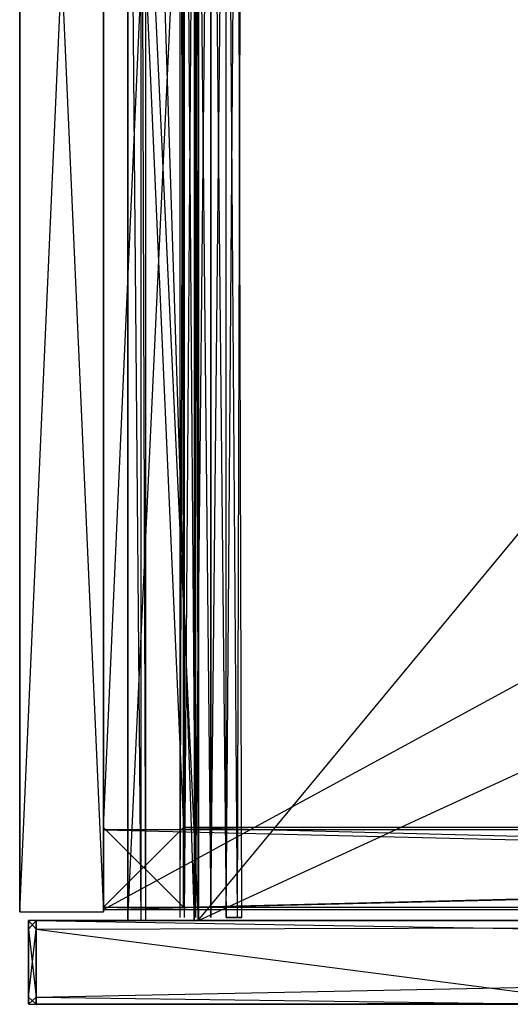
# Model space of a CAD drawing. Extents: x 0 to 0.787, y -0.451 to 0.
# Tile 1 of 32: x 0 to 0.111, y -0.449 to -0.226. Entities that reach past the tile are written whole.
import ezdxf

# ---------------------------------------------------------------- set-up
doc = ezdxf.new("R2010")
doc.units = 0
for name, color, linetype in [('L0_BLENDE_N_A69600__1___REPLACE', 7, 'CONTINUOUS'), ('L10_SCHUBO_N_A69600__5___REPLAC', 7, 'CONTINUOUS'), ('L14_SCHUBO_N_A69600__1___REPLAC', 7, 'CONTINUOUS'), ('L19_FRONTU_N_A69600__0___REPLAC', 7, 'CONTINUOUS'), ('L1_BLENDE_N_A69600__0___REPLACE', 7, 'CONTINUOUS'), ('L20_SCHUBU_N_A69600__5___REPLAC', 7, 'CONTINUOUS'), ('L21_SCHUBU_N_A69600__4___REPLAC', 7, 'CONTINUOUS'), ('L24_SCHUBU_N_A69600__1___REPLAC', 7, 'CONTINUOUS'), ('L27_KORPUS_N_A69600__2___REPLAC', 7, 'CONTINUOUS'), ('L29_KORPUS_N_A69600__0___REPLAC', 7, 'CONTINUOUS'), ('L5_FRONTO_N_A69600__0___REPLACE', 7, 'CONTINUOUS'), ('L8_SCHUBO_N_A69600__7___REPLACE', 7, 'CONTINUOUS')]:
    doc.layers.add(name, color=color, linetype=linetype)

msp = doc.modelspace()

# ---------------------------------------------------------------- linework, layer by layer
at = {"layer": 'L0_BLENDE_N_A69600__1___REPLACE', "color": 250}
for points, invisible_edges in [([(0.019, -0.408901, 0.52), (0.019, 0, 0.46), (0.019, -0.408901, 0.46), (0.019, -0.408901, 0.52)], 13), ([(0.019, 0, 0.46), (0.019, -0.408901, 0.52), (0.019, 0, 0.52), (0.019, 0, 0.46)], 14), ([(0.0371, 0, 0.46), (0.019, -0.408901, 0.46), (0.019, 0, 0.46), (0.0371, 0, 0.46)], 13), ([(0.019, -0.408901, 0.46), (0.0371, 0, 0.46), (0.0371, -0.408901, 0.46), (0.019, -0.408901, 0.46)], 14), ([(0.0371, -0.408901, 0.52), (0.019, 0, 0.52), (0.019, -0.408901, 0.52), (0.0371, -0.408901, 0.52)], 13), ([(0.019, 0, 0.52), (0.0371, -0.408901, 0.52), (0.0371, 0, 0.52), (0.019, 0, 0.52)], 14), ([(0.0371, 0, 0.46), (0.0371, -0.408901, 0.52), (0.0371, -0.408901, 0.46), (0.0371, 0, 0.46)], 13), ([(0.0371, -0.408901, 0.52), (0.0371, 0, 0.46), (0.0371, 0, 0.52), (0.0371, -0.408901, 0.52)], 14), ([(0.019, -0.427, 0.52), (0.019, -0.408901, 0.46), (0.019, -0.427, 0.46), (0.019, -0.427, 0.52)], 13), ([(0.019, -0.408901, 0.46), (0.019, -0.427, 0.52), (0.019, -0.408901, 0.52), (0.019, -0.408901, 0.46)], 14), ([(0.0371, -0.408901, 0.46), (0.019, -0.427, 0.46), (0.019, -0.408901, 0.46), (0.0371, -0.408901, 0.46)], 13), ([(0.019, -0.427, 0.46), (0.0371, -0.408901, 0.46), (0.0371, -0.427, 0.46), (0.019, -0.427, 0.46)], 14), ([(0.0371, -0.427, 0.52), (0.019, -0.408901, 0.52), (0.019, -0.427, 0.52), (0.0371, -0.427, 0.52)], 13), ([(0.019, -0.408901, 0.52), (0.0371, -0.427, 0.52), (0.0371, -0.408901, 0.52), (0.019, -0.408901, 0.52)], 14), ([(0.7499, -0.408901, 0.46), (0.0371, -0.427, 0.46), (0.0371, -0.408901, 0.46), (0.7499, -0.408901, 0.46)], 13), ([(0.0371, -0.427, 0.46), (0.7499, -0.408901, 0.46), (0.7499, -0.427, 0.46), (0.0371, -0.427, 0.46)], 14), ([(0.0371, -0.408901, 0.52), (0.7499, -0.408901, 0.46), (0.0371, -0.408901, 0.46), (0.0371, -0.408901, 0.52)], 13), ([(0.7499, -0.408901, 0.46), (0.0371, -0.408901, 0.52), (0.7499, -0.408901, 0.52), (0.7499, -0.408901, 0.46)], 14), ([(0.7499, -0.427, 0.52), (0.0371, -0.408901, 0.52), (0.0371, -0.427, 0.52), (0.7499, -0.427, 0.52)], 13), ([(0.0371, -0.408901, 0.52), (0.7499, -0.427, 0.52), (0.7499, -0.408901, 0.52), (0.0371, -0.408901, 0.52)], 14), ([(0.0371, -0.427, 0.52), (0.019, -0.427, 0.46), (0.0371, -0.427, 0.46), (0.0371, -0.427, 0.52)], 13), ([(0.019, -0.427, 0.46), (0.0371, -0.427, 0.52), (0.019, -0.427, 0.52), (0.019, -0.427, 0.46)], 14), ([(0.7499, -0.427, 0.52), (0.0371, -0.427, 0.46), (0.7499, -0.427, 0.46), (0.7499, -0.427, 0.52)], 13), ([(0.0371, -0.427, 0.46), (0.7499, -0.427, 0.52), (0.0371, -0.427, 0.52), (0.0371, -0.427, 0.46)], 14)]:
    msp.add_3dface(points, dxfattribs=dict(at, invisible_edges=invisible_edges))
at = {"layer": 'L10_SCHUBO_N_A69600__5___REPLAC', "color": 8}
for points, invisible_edges in [([(0.027425, -0.43, 0.366403), (0.0245, -0.088, 0.3274), (0.0245, -0.43, 0.3274), (0.027425, -0.43, 0.366403)], 13), ([(0.0245, -0.088, 0.3274), (0.027425, -0.43, 0.366403), (0.027425, -0.088, 0.366403), (0.0245, -0.088, 0.3274)], 14), ([(0.0245, -0.43, 0.3274), (0.0245, -0.088, 0.2834), (0.0245, -0.43, 0.2834), (0.0245, -0.43, 0.3274)], 13), ([(0.0245, -0.088, 0.2834), (0.0245, -0.43, 0.3274), (0.0245, -0.088, 0.3274), (0.0245, -0.088, 0.2834)], 14), ([(0.0245, -0.088, 0.2834), (0.0405, -0.43, 0.2834), (0.0245, -0.43, 0.2834), (0.0245, -0.088, 0.2834)], 13), ([(0.0405, -0.43, 0.2834), (0.0245, -0.088, 0.2834), (0.0405, -0.088, 0.2834), (0.0405, -0.43, 0.2834)], 14), ([(0.028503, -0.43, 0.3674), (0.027425, -0.088, 0.366403), (0.027425, -0.43, 0.366403), (0.028503, -0.43, 0.3674)], 13), ([(0.027425, -0.088, 0.366403), (0.028503, -0.43, 0.3674), (0.028503, -0.088, 0.3674), (0.027425, -0.088, 0.366403)], 14), ([(0.0395, -0.43, 0.3674), (0.028503, -0.088, 0.3674), (0.028503, -0.43, 0.3674), (0.0395, -0.43, 0.3674)], 13), ([(0.028503, -0.088, 0.3674), (0.0395, -0.43, 0.3674), (0.0395, -0.088, 0.3674), (0.028503, -0.088, 0.3674)], 14), ([(0.0405, -0.088, 0.3664), (0.0395, -0.43, 0.3674), (0.0405, -0.43, 0.3664), (0.0405, -0.088, 0.3664)], 13), ([(0.0395, -0.43, 0.3674), (0.0405, -0.088, 0.3664), (0.0395, -0.088, 0.3674), (0.0395, -0.43, 0.3674)], 14), ([(0.0405, -0.088, 0.2834), (0.0405, -0.43, 0.3664), (0.0405, -0.43, 0.2834), (0.0405, -0.088, 0.2834)], 13), ([(0.0405, -0.43, 0.3664), (0.0405, -0.088, 0.2834), (0.0405, -0.088, 0.3664), (0.0405, -0.43, 0.3664)], 14), ([(0.0405, -0.43, 0.3664), (0.0245, -0.43, 0.2834), (0.0405, -0.43, 0.2834), (0.0405, -0.43, 0.3664)], 13), ([(0.0245, -0.43, 0.2834), (0.0405, -0.43, 0.3664), (0.0245, -0.43, 0.3274), (0.0245, -0.43, 0.2834)], 10), ([(0.0245, -0.43, 0.3274), (0.0405, -0.43, 0.3664), (0.027425, -0.43, 0.366403), (0.0245, -0.43, 0.3274)], 13), ([(0.027425, -0.43, 0.366403), (0.0405, -0.43, 0.3664), (0.0395, -0.43, 0.3674), (0.027425, -0.43, 0.366403)], 14), ([(0.027425, -0.43, 0.366403), (0.0395, -0.43, 0.3674), (0.028503, -0.43, 0.3674), (0.027425, -0.43, 0.366403)], 15)]:
    msp.add_3dface(points, dxfattribs=dict(at, invisible_edges=invisible_edges))
at = {"layer": 'L14_SCHUBO_N_A69600__1___REPLAC', "color": 8}
for points, invisible_edges in [([(0.037216, -0.4293, 0.4215), (0.036278, -0.087, 0.418), (0.036278, -0.4293, 0.418), (0.037216, -0.4293, 0.4215)], 13), ([(0.036278, -0.087, 0.418), (0.037216, -0.4293, 0.4215), (0.037216, -0.087, 0.4215), (0.036278, -0.087, 0.418)], 14), ([(0.036278, -0.4293, 0.418), (0.037216, -0.087, 0.4145), (0.037216, -0.4293, 0.4145), (0.036278, -0.4293, 0.418)], 13), ([(0.037216, -0.087, 0.4145), (0.036278, -0.4293, 0.418), (0.036278, -0.087, 0.418), (0.037216, -0.087, 0.4145)], 14), ([(0.037216, -0.4293, 0.4145), (0.039778, -0.087, 0.411938), (0.039778, -0.4293, 0.411938), (0.037216, -0.4293, 0.4145)], 13), ([(0.039778, -0.087, 0.411938), (0.037216, -0.4293, 0.4145), (0.037216, -0.087, 0.4145), (0.039778, -0.087, 0.411938)], 14), ([(0.039778, -0.4293, 0.424062), (0.037216, -0.087, 0.4215), (0.037216, -0.4293, 0.4215), (0.039778, -0.4293, 0.424062)], 13), ([(0.037216, -0.087, 0.4215), (0.039778, -0.4293, 0.424062), (0.039778, -0.087, 0.424062), (0.037216, -0.087, 0.4215)], 14), ([(0.043278, -0.4293, 0.425), (0.039778, -0.087, 0.424062), (0.039778, -0.4293, 0.424062), (0.043278, -0.4293, 0.425)], 13), ([(0.039778, -0.087, 0.424062), (0.043278, -0.4293, 0.425), (0.043278, -0.087, 0.425), (0.039778, -0.087, 0.424062)], 14), ([(0.043278, -0.087, 0.411), (0.039778, -0.4293, 0.411938), (0.039778, -0.087, 0.411938), (0.043278, -0.087, 0.411)], 13), ([(0.039778, -0.4293, 0.411938), (0.043278, -0.087, 0.411), (0.043278, -0.4293, 0.411), (0.039778, -0.4293, 0.411938)], 14), ([(0.046778, -0.087, 0.411938), (0.043278, -0.4293, 0.411), (0.043278, -0.087, 0.411), (0.046778, -0.087, 0.411938)], 13), ([(0.043278, -0.4293, 0.411), (0.046778, -0.087, 0.411938), (0.046778, -0.4293, 0.411938), (0.043278, -0.4293, 0.411)], 14), ([(0.046778, -0.4293, 0.424062), (0.043278, -0.087, 0.425), (0.043278, -0.4293, 0.425), (0.046778, -0.4293, 0.424062)], 13), ([(0.043278, -0.087, 0.425), (0.046778, -0.4293, 0.424062), (0.046778, -0.087, 0.424062), (0.043278, -0.087, 0.425)], 14), ([(0.049341, -0.087, 0.4215), (0.046778, -0.4293, 0.424062), (0.049341, -0.4293, 0.4215), (0.049341, -0.087, 0.4215)], 13), ([(0.046778, -0.4293, 0.424062), (0.049341, -0.087, 0.4215), (0.046778, -0.087, 0.424062), (0.046778, -0.4293, 0.424062)], 14), ([(0.046778, -0.087, 0.411938), (0.049341, -0.4293, 0.4145), (0.046778, -0.4293, 0.411938), (0.046778, -0.087, 0.411938)], 13), ([(0.049341, -0.4293, 0.4145), (0.046778, -0.087, 0.411938), (0.049341, -0.087, 0.4145), (0.049341, -0.4293, 0.4145)], 14), ([(0.049341, -0.087, 0.4145), (0.050278, -0.4293, 0.418), (0.049341, -0.4293, 0.4145), (0.049341, -0.087, 0.4145)], 13), ([(0.050278, -0.4293, 0.418), (0.049341, -0.087, 0.4145), (0.050278, -0.087, 0.418), (0.050278, -0.4293, 0.418)], 14), ([(0.050278, -0.087, 0.418), (0.049341, -0.4293, 0.4215), (0.050278, -0.4293, 0.418), (0.050278, -0.087, 0.418)], 13), ([(0.049341, -0.4293, 0.4215), (0.050278, -0.087, 0.418), (0.049341, -0.087, 0.4215), (0.049341, -0.4293, 0.4215)], 14)]:
    msp.add_3dface(points, dxfattribs=dict(at, invisible_edges=invisible_edges))
at = {"layer": 'L19_FRONTU_N_A69600__0___REPLAC', "color": 8}
for points, invisible_edges in [([(0.002, -0.43, 0.00371), (0.003722, -0.43, 0.002), (0.002, -0.43, 0.002), (0.002, -0.43, 0.00371)], 13), ([(0.003722, -0.43, 0.002), (0.002, -0.43, 0.00371), (0.003722, -0.43, 0.00371), (0.003722, -0.43, 0.002)], 14), ([(0.002, -0.431928, 0.00371), (0.002, -0.43, 0.002), (0.002, -0.431928, 0.002), (0.002, -0.431928, 0.00371)], 13), ([(0.002, -0.43, 0.002), (0.002, -0.431928, 0.00371), (0.002, -0.43, 0.00371), (0.002, -0.43, 0.002)], 14), ([(0.002, -0.43, 0.246586), (0.003722, -0.43, 0.00371), (0.002, -0.43, 0.00371), (0.002, -0.43, 0.246586)], 13), ([(0.003722, -0.43, 0.00371), (0.002, -0.43, 0.246586), (0.003722, -0.43, 0.246586), (0.003722, -0.43, 0.00371)], 14), ([(0.002, -0.431928, 0.248), (0.002, -0.43, 0.246586), (0.002, -0.431928, 0.246586), (0.002, -0.431928, 0.248)], 13), ([(0.002, -0.43, 0.246586), (0.002, -0.431928, 0.248), (0.002, -0.43, 0.248), (0.002, -0.43, 0.246586)], 14), ([(0.003722, -0.43, 0.002), (0.002, -0.431928, 0.002), (0.002, -0.43, 0.002), (0.003722, -0.43, 0.002)], 13), ([(0.002, -0.431928, 0.002), (0.003722, -0.43, 0.002), (0.003722, -0.431928, 0.002), (0.002, -0.431928, 0.002)], 14), ([(0.003722, -0.431928, 0.248), (0.002, -0.43, 0.248), (0.002, -0.431928, 0.248), (0.003722, -0.431928, 0.248)], 13), ([(0.002, -0.43, 0.248), (0.003722, -0.431928, 0.248), (0.003722, -0.43, 0.248), (0.002, -0.43, 0.248)], 14), ([(0.002, -0.43, 0.248), (0.003722, -0.43, 0.246586), (0.002, -0.43, 0.246586), (0.002, -0.43, 0.248)], 13), ([(0.003722, -0.43, 0.246586), (0.002, -0.43, 0.248), (0.003722, -0.43, 0.248), (0.003722, -0.43, 0.246586)], 14), ([(0.002, -0.431928, 0.246586), (0.002, -0.43, 0.00371), (0.002, -0.431928, 0.00371), (0.002, -0.431928, 0.246586)], 13), ([(0.002, -0.43, 0.00371), (0.002, -0.431928, 0.246586), (0.002, -0.43, 0.246586), (0.002, -0.43, 0.00371)], 14), ([(0.003722, -0.43, 0.00371), (0.783193, -0.43, 0.002), (0.003722, -0.43, 0.002), (0.003722, -0.43, 0.00371)], 13), ([(0.783193, -0.43, 0.002), (0.003722, -0.43, 0.00371), (0.783193, -0.43, 0.00371), (0.783193, -0.43, 0.002)], 14), ([(0.003722, -0.43, 0.246586), (0.783193, -0.43, 0.00371), (0.003722, -0.43, 0.00371), (0.003722, -0.43, 0.246586)], 13), ([(0.783193, -0.43, 0.00371), (0.003722, -0.43, 0.246586), (0.1297, -0.43, 0.21941), (0.783193, -0.43, 0.00371)], 10), ([(0.1297, -0.43, 0.21941), (0.003722, -0.43, 0.246586), (0.126527, -0.43, 0.220372), (0.1297, -0.43, 0.21941)], 13), ([(0.126527, -0.43, 0.220372), (0.003722, -0.43, 0.246586), (0.123602, -0.43, 0.221935), (0.126527, -0.43, 0.220372)], 10), ([(0.123602, -0.43, 0.221935), (0.003722, -0.43, 0.246586), (0.121039, -0.43, 0.224039), (0.123602, -0.43, 0.221935)], 13), ([(0.121039, -0.43, 0.224039), (0.003722, -0.43, 0.246586), (0.118935, -0.43, 0.226602), (0.121039, -0.43, 0.224039)], 10), ([(0.118935, -0.43, 0.226602), (0.003722, -0.43, 0.246586), (0.117372, -0.43, 0.229527), (0.118935, -0.43, 0.226602)], 13), ([(0.117372, -0.43, 0.229527), (0.003722, -0.43, 0.246586), (0.11641, -0.43, 0.2327), (0.117372, -0.43, 0.229527)], 10), ([(0.11641, -0.43, 0.2327), (0.003722, -0.43, 0.246586), (0.116166, -0.43, 0.234342), (0.11641, -0.43, 0.2327)], 13), ([(0.116166, -0.43, 0.234342), (0.003722, -0.43, 0.246586), (0.116101, -0.43, 0.246586), (0.116166, -0.43, 0.234342)], 10), ([(0.783193, -0.43, 0.002), (0.003722, -0.431928, 0.002), (0.003722, -0.43, 0.002), (0.783193, -0.43, 0.002)], 13), ([(0.003722, -0.431928, 0.002), (0.783193, -0.43, 0.002), (0.783193, -0.431928, 0.002), (0.003722, -0.431928, 0.002)], 14), ([(0.116786, -0.431928, 0.248), (0.003722, -0.43, 0.248), (0.003722, -0.431928, 0.248), (0.116786, -0.431928, 0.248)], 13), ([(0.003722, -0.43, 0.248), (0.116786, -0.431928, 0.248), (0.116085, -0.43, 0.248), (0.003722, -0.43, 0.248)], 14), ([(0.003722, -0.43, 0.248), (0.116101, -0.43, 0.246586), (0.003722, -0.43, 0.246586), (0.003722, -0.43, 0.248)], 13), ([(0.116101, -0.43, 0.246586), (0.003722, -0.43, 0.248), (0.116085, -0.43, 0.248), (0.116101, -0.43, 0.246586)], 14), ([(0.002, -0.447345, 0.00371), (0.002, -0.431928, 0.002), (0.002, -0.447345, 0.002), (0.002, -0.447345, 0.00371)], 13), ([(0.002, -0.431928, 0.002), (0.002, -0.447345, 0.00371), (0.002, -0.431928, 0.00371), (0.002, -0.431928, 0.002)], 14), ([(0.002, -0.447345, 0.246586), (0.002, -0.431928, 0.00371), (0.002, -0.447345, 0.00371), (0.002, -0.447345, 0.246586)], 13), ([(0.002, -0.431928, 0.00371), (0.002, -0.447345, 0.246586), (0.002, -0.431928, 0.246586), (0.002, -0.431928, 0.00371)], 14), ([(0.002, -0.447345, 0.248), (0.002, -0.431928, 0.246586), (0.002, -0.447345, 0.246586), (0.002, -0.447345, 0.248)], 13), ([(0.002, -0.431928, 0.246586), (0.002, -0.447345, 0.248), (0.002, -0.431928, 0.248), (0.002, -0.431928, 0.246586)], 14), ([(0.003722, -0.431928, 0.002), (0.002, -0.447345, 0.002), (0.002, -0.431928, 0.002), (0.003722, -0.431928, 0.002)], 13), ([(0.002, -0.447345, 0.002), (0.003722, -0.431928, 0.002), (0.003722, -0.447345, 0.002), (0.002, -0.447345, 0.002)], 14), ([(0.003722, -0.447345, 0.248), (0.002, -0.431928, 0.248), (0.002, -0.447345, 0.248), (0.003722, -0.447345, 0.248)], 13), ([(0.002, -0.431928, 0.248), (0.003722, -0.447345, 0.248), (0.003722, -0.431928, 0.248), (0.002, -0.431928, 0.248)], 14), ([(0.783193, -0.431928, 0.002), (0.003722, -0.447345, 0.002), (0.003722, -0.431928, 0.002), (0.783193, -0.431928, 0.002)], 13), ([(0.003722, -0.447345, 0.002), (0.783193, -0.431928, 0.002), (0.783193, -0.447345, 0.002), (0.003722, -0.447345, 0.002)], 14), ([(0.122398, -0.447345, 0.248), (0.003722, -0.431928, 0.248), (0.003722, -0.447345, 0.248), (0.122398, -0.447345, 0.248)], 13), ([(0.003722, -0.431928, 0.248), (0.122398, -0.447345, 0.248), (0.116786, -0.431928, 0.248), (0.003722, -0.431928, 0.248)], 14), ([(0.002, -0.449, 0.00371), (0.002, -0.447345, 0.002), (0.002, -0.449, 0.002), (0.002, -0.449, 0.00371)], 13), ([(0.002, -0.447345, 0.002), (0.002, -0.449, 0.00371), (0.002, -0.447345, 0.00371), (0.002, -0.447345, 0.002)], 14), ([(0.002, -0.449, 0.248), (0.002, -0.447345, 0.246586), (0.002, -0.449, 0.246586), (0.002, -0.449, 0.248)], 13), ([(0.002, -0.447345, 0.246586), (0.002, -0.449, 0.248), (0.002, -0.447345, 0.248), (0.002, -0.447345, 0.246586)], 14), ([(0.002, -0.449, 0.246586), (0.002, -0.447345, 0.00371), (0.002, -0.449, 0.00371), (0.002, -0.449, 0.246586)], 13), ([(0.002, -0.447345, 0.00371), (0.002, -0.449, 0.246586), (0.002, -0.447345, 0.246586), (0.002, -0.447345, 0.00371)], 14), ([(0.003722, -0.447345, 0.002), (0.002, -0.449, 0.002), (0.002, -0.447345, 0.002), (0.003722, -0.447345, 0.002)], 13), ([(0.002, -0.449, 0.002), (0.003722, -0.447345, 0.002), (0.003722, -0.449, 0.002), (0.002, -0.449, 0.002)], 14), ([(0.003722, -0.449, 0.248), (0.002, -0.447345, 0.248), (0.002, -0.449, 0.248), (0.003722, -0.449, 0.248)], 13), ([(0.002, -0.447345, 0.248), (0.003722, -0.449, 0.248), (0.003722, -0.447345, 0.248), (0.002, -0.447345, 0.248)], 14), ([(0.783193, -0.447345, 0.002), (0.003722, -0.449, 0.002), (0.003722, -0.447345, 0.002), (0.783193, -0.447345, 0.002)], 13), ([(0.003722, -0.449, 0.002), (0.783193, -0.447345, 0.002), (0.783193, -0.449, 0.002), (0.003722, -0.449, 0.002)], 14), ([(0.123, -0.449, 0.248), (0.003722, -0.447345, 0.248), (0.003722, -0.449, 0.248), (0.123, -0.449, 0.248)], 13), ([(0.003722, -0.447345, 0.248), (0.123, -0.449, 0.248), (0.122398, -0.447345, 0.248), (0.003722, -0.447345, 0.248)], 14), ([(0.003722, -0.449, 0.246586), (0.002, -0.449, 0.00371), (0.003722, -0.449, 0.00371), (0.003722, -0.449, 0.246586)], 13), ([(0.002, -0.449, 0.00371), (0.003722, -0.449, 0.246586), (0.002, -0.449, 0.246586), (0.002, -0.449, 0.00371)], 14), ([(0.003722, -0.449, 0.248), (0.002, -0.449, 0.246586), (0.003722, -0.449, 0.246586), (0.003722, -0.449, 0.248)], 13), ([(0.002, -0.449, 0.246586), (0.003722, -0.449, 0.248), (0.002, -0.449, 0.248), (0.002, -0.449, 0.246586)], 14), ([(0.003722, -0.449, 0.00371), (0.002, -0.449, 0.002), (0.003722, -0.449, 0.002), (0.003722, -0.449, 0.00371)], 13), ([(0.002, -0.449, 0.002), (0.003722, -0.449, 0.00371), (0.002, -0.449, 0.00371), (0.002, -0.449, 0.002)], 14), ([(0.783193, -0.449, 0.246382), (0.003722, -0.449, 0.00371), (0.783193, -0.449, 0.00371), (0.783193, -0.449, 0.246382)], 13), ([(0.003722, -0.449, 0.00371), (0.783193, -0.449, 0.246382), (0.655951, -0.449, 0.226192), (0.003722, -0.449, 0.00371)], 10), ([(0.003722, -0.449, 0.00371), (0.655951, -0.449, 0.226192), (0.654, -0.449, 0.226), (0.003722, -0.449, 0.00371)], 13), ([(0.003722, -0.449, 0.00371), (0.131049, -0.449, 0.226192), (0.003722, -0.449, 0.246586), (0.003722, -0.449, 0.00371)], 10), ([(0.131049, -0.449, 0.226192), (0.003722, -0.449, 0.00371), (0.133, -0.449, 0.226), (0.131049, -0.449, 0.226192)], 13), ([(0.133, -0.449, 0.226), (0.003722, -0.449, 0.00371), (0.654, -0.449, 0.226), (0.133, -0.449, 0.226)], 10), ([(0.003722, -0.449, 0.246586), (0.131049, -0.449, 0.226192), (0.129173, -0.449, 0.226761), (0.003722, -0.449, 0.246586)], 15), ([(0.003722, -0.449, 0.246586), (0.129173, -0.449, 0.226761), (0.127444, -0.449, 0.227685), (0.003722, -0.449, 0.246586)], 15), ([(0.003722, -0.449, 0.246586), (0.127444, -0.449, 0.227685), (0.125929, -0.449, 0.228929), (0.003722, -0.449, 0.246586)], 15), ([(0.003722, -0.449, 0.246586), (0.125929, -0.449, 0.228929), (0.124685, -0.449, 0.230444), (0.003722, -0.449, 0.246586)], 15), ([(0.003722, -0.449, 0.246586), (0.124685, -0.449, 0.230444), (0.123761, -0.449, 0.232173), (0.003722, -0.449, 0.246586)], 15), ([(0.003722, -0.449, 0.246586), (0.123761, -0.449, 0.232173), (0.123192, -0.449, 0.234049), (0.003722, -0.449, 0.246586)], 15), ([(0.003722, -0.449, 0.246586), (0.123192, -0.449, 0.234049), (0.123, -0.449, 0.236), (0.003722, -0.449, 0.246586)], 15), ([(0.003722, -0.449, 0.246586), (0.123, -0.449, 0.236), (0.123, -0.449, 0.246586), (0.003722, -0.449, 0.246586)], 11), ([(0.123, -0.449, 0.248), (0.003722, -0.449, 0.246586), (0.123, -0.449, 0.246586), (0.123, -0.449, 0.248)], 13), ([(0.003722, -0.449, 0.246586), (0.123, -0.449, 0.248), (0.003722, -0.449, 0.248), (0.003722, -0.449, 0.246586)], 14), ([(0.783193, -0.449, 0.00371), (0.003722, -0.449, 0.002), (0.783193, -0.449, 0.002), (0.783193, -0.449, 0.00371)], 13), ([(0.003722, -0.449, 0.002), (0.783193, -0.449, 0.00371), (0.003722, -0.449, 0.00371), (0.003722, -0.449, 0.002)], 14)]:
    msp.add_3dface(points, dxfattribs=dict(at, invisible_edges=invisible_edges))
at = {"layer": 'L1_BLENDE_N_A69600__0___REPLACE', "color": 250}
for points, invisible_edges in [([(0.019001, -0.4275, 0.265), (0.019001, -0.4094, 0.205), (0.019001, -0.4275, 0.205), (0.019001, -0.4275, 0.265)], 13), ([(0.019001, -0.4094, 0.205), (0.019001, -0.4275, 0.265), (0.019001, -0.4094, 0.265), (0.019001, -0.4094, 0.205)], 14), ([(0.019001, -0.4094, 0.265), (0.768001, -0.4094, 0.205), (0.019001, -0.4094, 0.205), (0.019001, -0.4094, 0.265)], 13), ([(0.768001, -0.4094, 0.205), (0.019001, -0.4094, 0.265), (0.768001, -0.4094, 0.265), (0.768001, -0.4094, 0.205)], 14), ([(0.768001, -0.4094, 0.205), (0.019001, -0.4275, 0.205), (0.019001, -0.4094, 0.205), (0.768001, -0.4094, 0.205)], 13), ([(0.019001, -0.4275, 0.205), (0.768001, -0.4094, 0.205), (0.768001, -0.4275, 0.205), (0.019001, -0.4275, 0.205)], 14), ([(0.768001, -0.4275, 0.265), (0.019001, -0.4094, 0.265), (0.019001, -0.4275, 0.265), (0.768001, -0.4275, 0.265)], 13), ([(0.019001, -0.4094, 0.265), (0.768001, -0.4275, 0.265), (0.768001, -0.4094, 0.265), (0.019001, -0.4094, 0.265)], 14), ([(0.768001, -0.4275, 0.265), (0.019001, -0.4275, 0.205), (0.768001, -0.4275, 0.205), (0.768001, -0.4275, 0.265)], 13), ([(0.019001, -0.4275, 0.205), (0.768001, -0.4275, 0.265), (0.019001, -0.4275, 0.265), (0.019001, -0.4275, 0.205)], 14)]:
    msp.add_3dface(points, dxfattribs=dict(at, invisible_edges=invisible_edges))
at = {"layer": 'L20_SCHUBU_N_A69600__5___REPLAC', "color": 8}
for points, invisible_edges in [([(0.027425, -0.43, 0.116403), (0.0245, -0.088, 0.0774), (0.0245, -0.43, 0.0774), (0.027425, -0.43, 0.116403)], 13), ([(0.0245, -0.088, 0.0774), (0.027425, -0.43, 0.116403), (0.027425, -0.088, 0.116403), (0.0245, -0.088, 0.0774)], 14), ([(0.0245, -0.43, 0.0774), (0.0245, -0.088, 0.0334), (0.0245, -0.43, 0.0334), (0.0245, -0.43, 0.0774)], 13), ([(0.0245, -0.088, 0.0334), (0.0245, -0.43, 0.0774), (0.0245, -0.088, 0.0774), (0.0245, -0.088, 0.0334)], 14), ([(0.0405, -0.088, 0.0334), (0.0245, -0.43, 0.0334), (0.0245, -0.088, 0.0334), (0.0405, -0.088, 0.0334)], 13), ([(0.0245, -0.43, 0.0334), (0.0405, -0.088, 0.0334), (0.0405, -0.43, 0.0334), (0.0245, -0.43, 0.0334)], 14), ([(0.028503, -0.43, 0.1174), (0.027425, -0.088, 0.116403), (0.027425, -0.43, 0.116403), (0.028503, -0.43, 0.1174)], 13), ([(0.027425, -0.088, 0.116403), (0.028503, -0.43, 0.1174), (0.028503, -0.088, 0.1174), (0.027425, -0.088, 0.116403)], 14), ([(0.0395, -0.43, 0.1174), (0.028503, -0.088, 0.1174), (0.028503, -0.43, 0.1174), (0.0395, -0.43, 0.1174)], 13), ([(0.028503, -0.088, 0.1174), (0.0395, -0.43, 0.1174), (0.0395, -0.088, 0.1174), (0.028503, -0.088, 0.1174)], 14), ([(0.0405, -0.43, 0.1164), (0.0395, -0.088, 0.1174), (0.0395, -0.43, 0.1174), (0.0405, -0.43, 0.1164)], 13), ([(0.0395, -0.088, 0.1174), (0.0405, -0.43, 0.1164), (0.0405, -0.088, 0.1164), (0.0395, -0.088, 0.1174)], 14), ([(0.0405, -0.088, 0.0334), (0.0405, -0.43, 0.1164), (0.0405, -0.43, 0.0334), (0.0405, -0.088, 0.0334)], 13), ([(0.0405, -0.43, 0.1164), (0.0405, -0.088, 0.0334), (0.0405, -0.088, 0.1164), (0.0405, -0.43, 0.1164)], 14), ([(0.0405, -0.43, 0.1164), (0.0245, -0.43, 0.0334), (0.0405, -0.43, 0.0334), (0.0405, -0.43, 0.1164)], 13), ([(0.0245, -0.43, 0.0334), (0.0405, -0.43, 0.1164), (0.0245, -0.43, 0.0774), (0.0245, -0.43, 0.0334)], 10), ([(0.0245, -0.43, 0.0774), (0.0405, -0.43, 0.1164), (0.027425, -0.43, 0.116403), (0.0245, -0.43, 0.0774)], 13), ([(0.027425, -0.43, 0.116403), (0.0405, -0.43, 0.1164), (0.0395, -0.43, 0.1174), (0.027425, -0.43, 0.116403)], 14), ([(0.027425, -0.43, 0.116403), (0.0395, -0.43, 0.1174), (0.028503, -0.43, 0.1174), (0.027425, -0.43, 0.116403)], 15)]:
    msp.add_3dface(points, dxfattribs=dict(at, invisible_edges=invisible_edges))
at = {"layer": 'L21_SCHUBU_N_A69600__4___REPLAC', "color": 8}
for points, invisible_edges in [([(0.7465, -0.43, 0.0494), (0.0405, -0.104, 0.0494), (0.0405, -0.43, 0.0494), (0.7465, -0.43, 0.0494)], 13), ([(0.0405, -0.104, 0.0494), (0.7465, -0.43, 0.0494), (0.746513, -0.104, 0.0494), (0.0405, -0.104, 0.0494)], 14), ([(0.746513, -0.104, 0.0334), (0.0405, -0.43, 0.0334), (0.0405, -0.104, 0.0334), (0.746513, -0.104, 0.0334)], 13), ([(0.0405, -0.43, 0.0334), (0.746513, -0.104, 0.0334), (0.7465, -0.43, 0.0334), (0.0405, -0.43, 0.0334)], 14), ([(0.0405, -0.43, 0.0494), (0.0405, -0.104, 0.0334), (0.0405, -0.43, 0.0334), (0.0405, -0.43, 0.0494)], 13), ([(0.0405, -0.104, 0.0334), (0.0405, -0.43, 0.0494), (0.0405, -0.104, 0.0494), (0.0405, -0.104, 0.0334)], 14), ([(0.7465, -0.43, 0.0494), (0.0405, -0.43, 0.0334), (0.7465, -0.43, 0.0334), (0.7465, -0.43, 0.0494)], 13), ([(0.0405, -0.43, 0.0334), (0.7465, -0.43, 0.0494), (0.0405, -0.43, 0.0494), (0.0405, -0.43, 0.0334)], 14)]:
    msp.add_3dface(points, dxfattribs=dict(at, invisible_edges=invisible_edges))
at = {"layer": 'L24_SCHUBU_N_A69600__1___REPLAC', "color": 8}
for points, invisible_edges in [([(0.037216, -0.4293, 0.1715), (0.036278, -0.087, 0.168), (0.036278, -0.4293, 0.168), (0.037216, -0.4293, 0.1715)], 13), ([(0.036278, -0.087, 0.168), (0.037216, -0.4293, 0.1715), (0.037216, -0.087, 0.1715), (0.036278, -0.087, 0.168)], 14), ([(0.036278, -0.4293, 0.168), (0.037216, -0.087, 0.1645), (0.037216, -0.4293, 0.1645), (0.036278, -0.4293, 0.168)], 13), ([(0.037216, -0.087, 0.1645), (0.036278, -0.4293, 0.168), (0.036278, -0.087, 0.168), (0.037216, -0.087, 0.1645)], 14), ([(0.037216, -0.4293, 0.1645), (0.039778, -0.087, 0.161938), (0.039778, -0.4293, 0.161938), (0.037216, -0.4293, 0.1645)], 13), ([(0.039778, -0.087, 0.161938), (0.037216, -0.4293, 0.1645), (0.037216, -0.087, 0.1645), (0.039778, -0.087, 0.161938)], 14), ([(0.039778, -0.4293, 0.174062), (0.037216, -0.087, 0.1715), (0.037216, -0.4293, 0.1715), (0.039778, -0.4293, 0.174062)], 13), ([(0.037216, -0.087, 0.1715), (0.039778, -0.4293, 0.174062), (0.039778, -0.087, 0.174062), (0.037216, -0.087, 0.1715)], 14), ([(0.043278, -0.4293, 0.175), (0.039778, -0.087, 0.174062), (0.039778, -0.4293, 0.174062), (0.043278, -0.4293, 0.175)], 13), ([(0.039778, -0.087, 0.174062), (0.043278, -0.4293, 0.175), (0.043278, -0.087, 0.175), (0.039778, -0.087, 0.174062)], 14), ([(0.043278, -0.087, 0.161), (0.039778, -0.4293, 0.161938), (0.039778, -0.087, 0.161938), (0.043278, -0.087, 0.161)], 13), ([(0.039778, -0.4293, 0.161938), (0.043278, -0.087, 0.161), (0.043278, -0.4293, 0.161), (0.039778, -0.4293, 0.161938)], 14), ([(0.046778, -0.087, 0.161938), (0.043278, -0.4293, 0.161), (0.043278, -0.087, 0.161), (0.046778, -0.087, 0.161938)], 13), ([(0.043278, -0.4293, 0.161), (0.046778, -0.087, 0.161938), (0.046778, -0.4293, 0.161938), (0.043278, -0.4293, 0.161)], 14), ([(0.046778, -0.4293, 0.174062), (0.043278, -0.087, 0.175), (0.043278, -0.4293, 0.175), (0.046778, -0.4293, 0.174062)], 13), ([(0.043278, -0.087, 0.175), (0.046778, -0.4293, 0.174062), (0.046778, -0.087, 0.174062), (0.043278, -0.087, 0.175)], 14), ([(0.049341, -0.087, 0.1715), (0.046778, -0.4293, 0.174062), (0.049341, -0.4293, 0.1715), (0.049341, -0.087, 0.1715)], 13), ([(0.046778, -0.4293, 0.174062), (0.049341, -0.087, 0.1715), (0.046778, -0.087, 0.174062), (0.046778, -0.4293, 0.174062)], 14), ([(0.049341, -0.087, 0.1645), (0.046778, -0.4293, 0.161938), (0.046778, -0.087, 0.161938), (0.049341, -0.087, 0.1645)], 13), ([(0.046778, -0.4293, 0.161938), (0.049341, -0.087, 0.1645), (0.049341, -0.4293, 0.1645), (0.046778, -0.4293, 0.161938)], 14), ([(0.049341, -0.087, 0.1645), (0.050278, -0.4293, 0.168), (0.049341, -0.4293, 0.1645), (0.049341, -0.087, 0.1645)], 13), ([(0.050278, -0.4293, 0.168), (0.049341, -0.087, 0.1645), (0.050278, -0.087, 0.168), (0.050278, -0.4293, 0.168)], 14), ([(0.050278, -0.087, 0.168), (0.049341, -0.4293, 0.1715), (0.050278, -0.4293, 0.168), (0.050278, -0.087, 0.168)], 13), ([(0.049341, -0.4293, 0.1715), (0.050278, -0.087, 0.168), (0.049341, -0.087, 0.1715), (0.049341, -0.4293, 0.1715)], 14)]:
    msp.add_3dface(points, dxfattribs=dict(at, invisible_edges=invisible_edges))
at = {"layer": 'L27_KORPUS_N_A69600__2___REPLAC', "color": 8}
for points, invisible_edges in [([(0, -0.428, 0.5), (0, 0), (0, -0.428), (0, -0.428, 0.5)], 13), ([(0, 0), (0, -0.428, 0.5), (0, 0, 0.5), (0, 0)], 14), ([(0.019, -0.428, 0.5), (0, 0, 0.5), (0, -0.428, 0.5), (0.019, -0.428, 0.5)], 13), ([(0, 0, 0.5), (0.019, -0.428, 0.5), (0.019, 0, 0.5), (0, 0, 0.5)], 14), ([(0.019, 0), (0, -0.428), (0, 0), (0.019, 0)], 13), ([(0, -0.428), (0.019, 0), (0.019, -0.428), (0, -0.428)], 14), ([(0.019, 0), (0.019, -0.428, 0.5), (0.019, -0.428), (0.019, 0)], 13), ([(0.019, -0.428, 0.5), (0.019, 0), (0.019, 0, 0.5), (0.019, -0.428, 0.5)], 14), ([(0.019, -0.428, 0.5), (0, -0.428), (0.019, -0.428), (0.019, -0.428, 0.5)], 13), ([(0, -0.428), (0.019, -0.428, 0.5), (0, -0.428, 0.5), (0, -0.428)], 14)]:
    msp.add_3dface(points, dxfattribs=dict(at, invisible_edges=invisible_edges))
at = {"layer": 'L29_KORPUS_N_A69600__0___REPLAC', "color": 8}
for points, invisible_edges in [([(0.768, -0.4275, 0.0195), (0.019, -0.019, 0.0195), (0.019, -0.4275, 0.0195), (0.768, -0.4275, 0.0195)], 13), ([(0.019, -0.019, 0.0195), (0.768, -0.4275, 0.0195), (0.768, -0.019, 0.0195), (0.019, -0.019, 0.0195)], 14), ([(0.768, -0.019, 0.0005), (0.019, -0.4275, 0.0005), (0.019, -0.019, 0.0005), (0.768, -0.019, 0.0005)], 13), ([(0.019, -0.4275, 0.0005), (0.768, -0.019, 0.0005), (0.768, -0.4275, 0.0005), (0.019, -0.4275, 0.0005)], 14), ([(0.019, -0.4275, 0.0195), (0.019, -0.019, 0.0005), (0.019, -0.4275, 0.0005), (0.019, -0.4275, 0.0195)], 13), ([(0.019, -0.019, 0.0005), (0.019, -0.4275, 0.0195), (0.019, -0.019, 0.0195), (0.019, -0.019, 0.0005)], 14), ([(0.768, -0.4275, 0.0195), (0.019, -0.4275, 0.0005), (0.768, -0.4275, 0.0005), (0.768, -0.4275, 0.0195)], 13), ([(0.019, -0.4275, 0.0005), (0.768, -0.4275, 0.0195), (0.019, -0.4275, 0.0195), (0.019, -0.4275, 0.0005)], 14)]:
    msp.add_3dface(points, dxfattribs=dict(at, invisible_edges=invisible_edges))
at = {"layer": 'L5_FRONTO_N_A69600__0___REPLACE', "color": 8}
for points, invisible_edges in [([(0.002, -0.43, 0.25371), (0.003722, -0.43, 0.252), (0.002, -0.43, 0.252), (0.002, -0.43, 0.25371)], 13), ([(0.003722, -0.43, 0.252), (0.002, -0.43, 0.25371), (0.003722, -0.43, 0.25371), (0.003722, -0.43, 0.252)], 14), ([(0.002, -0.431928, 0.25371), (0.002, -0.43, 0.252), (0.002, -0.431928, 0.252), (0.002, -0.431928, 0.25371)], 13), ([(0.002, -0.43, 0.252), (0.002, -0.431928, 0.25371), (0.002, -0.43, 0.25371), (0.002, -0.43, 0.252)], 14), ([(0.002, -0.43, 0.496586), (0.003722, -0.43, 0.25371), (0.002, -0.43, 0.25371), (0.002, -0.43, 0.496586)], 13), ([(0.003722, -0.43, 0.25371), (0.002, -0.43, 0.496586), (0.003722, -0.43, 0.496586), (0.003722, -0.43, 0.25371)], 14), ([(0.002, -0.431928, 0.498), (0.002, -0.43, 0.496586), (0.002, -0.431928, 0.496586), (0.002, -0.431928, 0.498)], 13), ([(0.002, -0.43, 0.496586), (0.002, -0.431928, 0.498), (0.002, -0.43, 0.498), (0.002, -0.43, 0.496586)], 14), ([(0.003722, -0.43, 0.252), (0.002, -0.431928, 0.252), (0.002, -0.43, 0.252), (0.003722, -0.43, 0.252)], 13), ([(0.002, -0.431928, 0.252), (0.003722, -0.43, 0.252), (0.003722, -0.431928, 0.252), (0.002, -0.431928, 0.252)], 14), ([(0.003722, -0.431928, 0.498), (0.002, -0.43, 0.498), (0.002, -0.431928, 0.498), (0.003722, -0.431928, 0.498)], 13), ([(0.002, -0.43, 0.498), (0.003722, -0.431928, 0.498), (0.003722, -0.43, 0.498), (0.002, -0.43, 0.498)], 14), ([(0.002, -0.43, 0.498), (0.003722, -0.43, 0.496586), (0.002, -0.43, 0.496586), (0.002, -0.43, 0.498)], 13), ([(0.003722, -0.43, 0.496586), (0.002, -0.43, 0.498), (0.003722, -0.43, 0.498), (0.003722, -0.43, 0.496586)], 14), ([(0.002, -0.431928, 0.496586), (0.002, -0.43, 0.25371), (0.002, -0.431928, 0.25371), (0.002, -0.431928, 0.496586)], 13), ([(0.002, -0.43, 0.25371), (0.002, -0.431928, 0.496586), (0.002, -0.43, 0.496586), (0.002, -0.43, 0.25371)], 14), ([(0.003722, -0.43, 0.25371), (0.783193, -0.43, 0.252), (0.003722, -0.43, 0.252), (0.003722, -0.43, 0.25371)], 13), ([(0.783193, -0.43, 0.252), (0.003722, -0.43, 0.25371), (0.783193, -0.43, 0.25371), (0.783193, -0.43, 0.252)], 14), ([(0.003722, -0.43, 0.496586), (0.783193, -0.43, 0.25371), (0.003722, -0.43, 0.25371), (0.003722, -0.43, 0.496586)], 13), ([(0.783193, -0.43, 0.25371), (0.003722, -0.43, 0.496586), (0.1297, -0.43, 0.46941), (0.783193, -0.43, 0.25371)], 10), ([(0.1297, -0.43, 0.46941), (0.003722, -0.43, 0.496586), (0.126527, -0.43, 0.470372), (0.1297, -0.43, 0.46941)], 13), ([(0.126527, -0.43, 0.470372), (0.003722, -0.43, 0.496586), (0.123602, -0.43, 0.471935), (0.126527, -0.43, 0.470372)], 10), ([(0.123602, -0.43, 0.471935), (0.003722, -0.43, 0.496586), (0.121039, -0.43, 0.474039), (0.123602, -0.43, 0.471935)], 13), ([(0.121039, -0.43, 0.474039), (0.003722, -0.43, 0.496586), (0.118935, -0.43, 0.476602), (0.121039, -0.43, 0.474039)], 10), ([(0.118935, -0.43, 0.476602), (0.003722, -0.43, 0.496586), (0.117372, -0.43, 0.479527), (0.118935, -0.43, 0.476602)], 13), ([(0.117372, -0.43, 0.479527), (0.003722, -0.43, 0.496586), (0.11641, -0.43, 0.4827), (0.117372, -0.43, 0.479527)], 10), ([(0.11641, -0.43, 0.4827), (0.003722, -0.43, 0.496586), (0.116166, -0.43, 0.484342), (0.11641, -0.43, 0.4827)], 13), ([(0.116166, -0.43, 0.484342), (0.003722, -0.43, 0.496586), (0.116101, -0.43, 0.496586), (0.116166, -0.43, 0.484342)], 10), ([(0.783193, -0.43, 0.252), (0.003722, -0.431928, 0.252), (0.003722, -0.43, 0.252), (0.783193, -0.43, 0.252)], 13), ([(0.003722, -0.431928, 0.252), (0.783193, -0.43, 0.252), (0.783193, -0.431928, 0.252), (0.003722, -0.431928, 0.252)], 14), ([(0.116786, -0.431928, 0.498), (0.003722, -0.43, 0.498), (0.003722, -0.431928, 0.498), (0.116786, -0.431928, 0.498)], 13), ([(0.003722, -0.43, 0.498), (0.116786, -0.431928, 0.498), (0.116085, -0.43, 0.498), (0.003722, -0.43, 0.498)], 14), ([(0.003722, -0.43, 0.498), (0.116101, -0.43, 0.496586), (0.003722, -0.43, 0.496586), (0.003722, -0.43, 0.498)], 13), ([(0.116101, -0.43, 0.496586), (0.003722, -0.43, 0.498), (0.116085, -0.43, 0.498), (0.116101, -0.43, 0.496586)], 14), ([(0.002, -0.447345, 0.25371), (0.002, -0.431928, 0.252), (0.002, -0.447345, 0.252), (0.002, -0.447345, 0.25371)], 13), ([(0.002, -0.431928, 0.252), (0.002, -0.447345, 0.25371), (0.002, -0.431928, 0.25371), (0.002, -0.431928, 0.252)], 14), ([(0.002, -0.447345, 0.496586), (0.002, -0.431928, 0.25371), (0.002, -0.447345, 0.25371), (0.002, -0.447345, 0.496586)], 13), ([(0.002, -0.431928, 0.25371), (0.002, -0.447345, 0.496586), (0.002, -0.431928, 0.496586), (0.002, -0.431928, 0.25371)], 14), ([(0.002, -0.447345, 0.498), (0.002, -0.431928, 0.496586), (0.002, -0.447345, 0.496586), (0.002, -0.447345, 0.498)], 13), ([(0.002, -0.431928, 0.496586), (0.002, -0.447345, 0.498), (0.002, -0.431928, 0.498), (0.002, -0.431928, 0.496586)], 14), ([(0.003722, -0.431928, 0.252), (0.002, -0.447345, 0.252), (0.002, -0.431928, 0.252), (0.003722, -0.431928, 0.252)], 13), ([(0.002, -0.447345, 0.252), (0.003722, -0.431928, 0.252), (0.003722, -0.447345, 0.252), (0.002, -0.447345, 0.252)], 14), ([(0.003722, -0.447345, 0.498), (0.002, -0.431928, 0.498), (0.002, -0.447345, 0.498), (0.003722, -0.447345, 0.498)], 13), ([(0.002, -0.431928, 0.498), (0.003722, -0.447345, 0.498), (0.003722, -0.431928, 0.498), (0.002, -0.431928, 0.498)], 14), ([(0.783193, -0.431928, 0.252), (0.003722, -0.447345, 0.252), (0.003722, -0.431928, 0.252), (0.783193, -0.431928, 0.252)], 13), ([(0.003722, -0.447345, 0.252), (0.783193, -0.431928, 0.252), (0.783193, -0.447345, 0.252), (0.003722, -0.447345, 0.252)], 14), ([(0.122398, -0.447345, 0.498), (0.003722, -0.431928, 0.498), (0.003722, -0.447345, 0.498), (0.122398, -0.447345, 0.498)], 13), ([(0.003722, -0.431928, 0.498), (0.122398, -0.447345, 0.498), (0.116786, -0.431928, 0.498), (0.003722, -0.431928, 0.498)], 14), ([(0.002, -0.449, 0.25371), (0.002, -0.447345, 0.252), (0.002, -0.449, 0.252), (0.002, -0.449, 0.25371)], 13), ([(0.002, -0.447345, 0.252), (0.002, -0.449, 0.25371), (0.002, -0.447345, 0.25371), (0.002, -0.447345, 0.252)], 14), ([(0.002, -0.449, 0.498), (0.002, -0.447345, 0.496586), (0.002, -0.449, 0.496586), (0.002, -0.449, 0.498)], 13), ([(0.002, -0.447345, 0.496586), (0.002, -0.449, 0.498), (0.002, -0.447345, 0.498), (0.002, -0.447345, 0.496586)], 14), ([(0.002, -0.449, 0.496586), (0.002, -0.447345, 0.25371), (0.002, -0.449, 0.25371), (0.002, -0.449, 0.496586)], 13), ([(0.002, -0.447345, 0.25371), (0.002, -0.449, 0.496586), (0.002, -0.447345, 0.496586), (0.002, -0.447345, 0.25371)], 14), ([(0.003722, -0.447345, 0.252), (0.002, -0.449, 0.252), (0.002, -0.447345, 0.252), (0.003722, -0.447345, 0.252)], 13), ([(0.002, -0.449, 0.252), (0.003722, -0.447345, 0.252), (0.003722, -0.449, 0.252), (0.002, -0.449, 0.252)], 14), ([(0.003722, -0.449, 0.498), (0.002, -0.447345, 0.498), (0.002, -0.449, 0.498), (0.003722, -0.449, 0.498)], 13), ([(0.002, -0.447345, 0.498), (0.003722, -0.449, 0.498), (0.003722, -0.447345, 0.498), (0.002, -0.447345, 0.498)], 14), ([(0.783193, -0.447345, 0.252), (0.003722, -0.449, 0.252), (0.003722, -0.447345, 0.252), (0.783193, -0.447345, 0.252)], 13), ([(0.003722, -0.449, 0.252), (0.783193, -0.447345, 0.252), (0.783193, -0.449, 0.252), (0.003722, -0.449, 0.252)], 14), ([(0.123, -0.449, 0.498), (0.003722, -0.447345, 0.498), (0.003722, -0.449, 0.498), (0.123, -0.449, 0.498)], 13), ([(0.003722, -0.447345, 0.498), (0.123, -0.449, 0.498), (0.122398, -0.447345, 0.498), (0.003722, -0.447345, 0.498)], 14), ([(0.003722, -0.449, 0.496586), (0.002, -0.449, 0.25371), (0.003722, -0.449, 0.25371), (0.003722, -0.449, 0.496586)], 13), ([(0.002, -0.449, 0.25371), (0.003722, -0.449, 0.496586), (0.002, -0.449, 0.496586), (0.002, -0.449, 0.25371)], 14), ([(0.003722, -0.449, 0.498), (0.002, -0.449, 0.496586), (0.003722, -0.449, 0.496586), (0.003722, -0.449, 0.498)], 13), ([(0.002, -0.449, 0.496586), (0.003722, -0.449, 0.498), (0.002, -0.449, 0.498), (0.002, -0.449, 0.496586)], 14), ([(0.003722, -0.449, 0.25371), (0.002, -0.449, 0.252), (0.003722, -0.449, 0.252), (0.003722, -0.449, 0.25371)], 13), ([(0.002, -0.449, 0.252), (0.003722, -0.449, 0.25371), (0.002, -0.449, 0.25371), (0.002, -0.449, 0.252)], 14), ([(0.783193, -0.449, 0.496382), (0.003722, -0.449, 0.25371), (0.783193, -0.449, 0.25371), (0.783193, -0.449, 0.496382)], 13), ([(0.003722, -0.449, 0.25371), (0.783193, -0.449, 0.496382), (0.655951, -0.449, 0.476192), (0.003722, -0.449, 0.25371)], 10), ([(0.003722, -0.449, 0.25371), (0.655951, -0.449, 0.476192), (0.654, -0.449, 0.476), (0.003722, -0.449, 0.25371)], 13), ([(0.003722, -0.449, 0.25371), (0.131049, -0.449, 0.476192), (0.003722, -0.449, 0.496586), (0.003722, -0.449, 0.25371)], 10), ([(0.131049, -0.449, 0.476192), (0.003722, -0.449, 0.25371), (0.133, -0.449, 0.476), (0.131049, -0.449, 0.476192)], 13), ([(0.133, -0.449, 0.476), (0.003722, -0.449, 0.25371), (0.654, -0.449, 0.476), (0.133, -0.449, 0.476)], 10), ([(0.003722, -0.449, 0.496586), (0.131049, -0.449, 0.476192), (0.129173, -0.449, 0.476761), (0.003722, -0.449, 0.496586)], 15), ([(0.003722, -0.449, 0.496586), (0.129173, -0.449, 0.476761), (0.127444, -0.449, 0.477685), (0.003722, -0.449, 0.496586)], 15), ([(0.003722, -0.449, 0.496586), (0.127444, -0.449, 0.477685), (0.125929, -0.449, 0.478929), (0.003722, -0.449, 0.496586)], 15), ([(0.003722, -0.449, 0.496586), (0.125929, -0.449, 0.478929), (0.124685, -0.449, 0.480444), (0.003722, -0.449, 0.496586)], 15), ([(0.003722, -0.449, 0.496586), (0.124685, -0.449, 0.480444), (0.123761, -0.449, 0.482173), (0.003722, -0.449, 0.496586)], 15), ([(0.003722, -0.449, 0.496586), (0.123761, -0.449, 0.482173), (0.123192, -0.449, 0.484049), (0.003722, -0.449, 0.496586)], 15), ([(0.003722, -0.449, 0.496586), (0.123192, -0.449, 0.484049), (0.123, -0.449, 0.486), (0.003722, -0.449, 0.496586)], 15), ([(0.003722, -0.449, 0.496586), (0.123, -0.449, 0.486), (0.123, -0.449, 0.496586), (0.003722, -0.449, 0.496586)], 15), ([(0.123, -0.449, 0.498), (0.003722, -0.449, 0.496586), (0.123, -0.449, 0.496586), (0.123, -0.449, 0.498)], 13), ([(0.003722, -0.449, 0.496586), (0.123, -0.449, 0.498), (0.003722, -0.449, 0.498), (0.003722, -0.449, 0.496586)], 14), ([(0.783193, -0.449, 0.25371), (0.003722, -0.449, 0.252), (0.783193, -0.449, 0.252), (0.783193, -0.449, 0.25371)], 13), ([(0.003722, -0.449, 0.252), (0.783193, -0.449, 0.25371), (0.003722, -0.449, 0.25371), (0.003722, -0.449, 0.252)], 14)]:
    msp.add_3dface(points, dxfattribs=dict(at, invisible_edges=invisible_edges))
at = {"layer": 'L8_SCHUBO_N_A69600__7___REPLACE', "color": 8}
for points, invisible_edges in [([(0.309996, -0.104, 0.2834), (0.040443, -0.43, 0.2834), (0.040443, -0.104, 0.2834), (0.309996, -0.104, 0.2834)], 13), ([(0.040443, -0.43, 0.2834), (0.309996, -0.104, 0.2834), (0.309996, -0.43, 0.2834), (0.040443, -0.43, 0.2834)], 14), ([(0.309996, -0.43, 0.2994), (0.040443, -0.104, 0.2994), (0.040443, -0.43, 0.2994), (0.309996, -0.43, 0.2994)], 13), ([(0.040443, -0.104, 0.2994), (0.309996, -0.43, 0.2994), (0.309996, -0.104, 0.2994), (0.040443, -0.104, 0.2994)], 14), ([(0.040443, -0.43, 0.2994), (0.040443, -0.104, 0.2834), (0.040443, -0.43, 0.2834), (0.040443, -0.43, 0.2994)], 13), ([(0.040443, -0.104, 0.2834), (0.040443, -0.43, 0.2994), (0.040443, -0.104, 0.2994), (0.040443, -0.104, 0.2834)], 14), ([(0.309996, -0.43, 0.2994), (0.040443, -0.43, 0.2834), (0.309996, -0.43, 0.2834), (0.309996, -0.43, 0.2994)], 13), ([(0.040443, -0.43, 0.2834), (0.309996, -0.43, 0.2994), (0.040443, -0.43, 0.2994), (0.040443, -0.43, 0.2834)], 14)]:
    msp.add_3dface(points, dxfattribs=dict(at, invisible_edges=invisible_edges))

doc.saveas('drawing.dxf')
